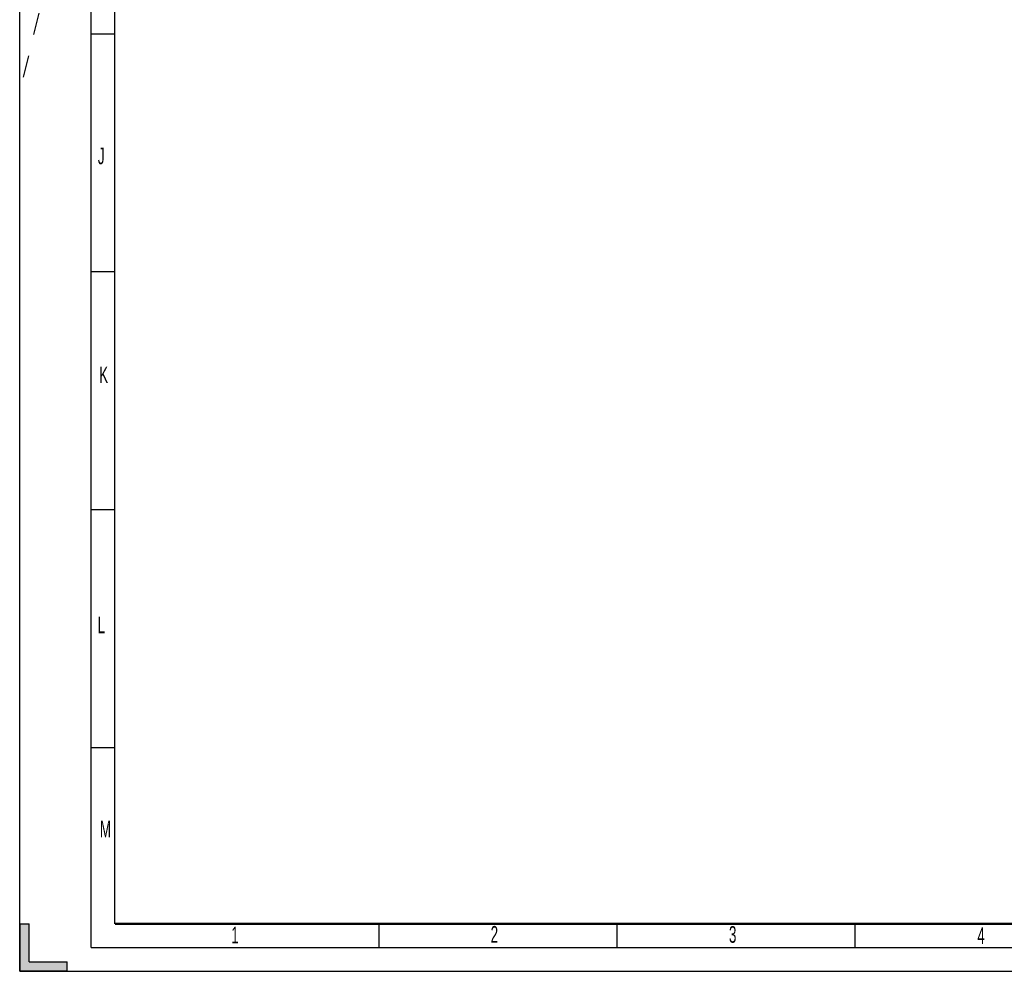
# Model space of a CAD drawing. Header units: millimetres. Extents: x 0 to 841, y 0 to 594.
# Tile 1 of 77: x 0 to 207, y 0 to 200. Entities that reach past the tile are written whole.
import ezdxf

# ---------------------------------------------------------------- set-up
doc = ezdxf.new("R2010")
doc.units = ezdxf.units.MM
doc.header["$LTSCALE"] = 46.255
doc.linetypes.add('DASHED', pattern=[0.2, 0.1, -0.1])
doc.layers.get('0').update_dxf_attribs({"linetype": 'CONTINUOUS'})
doc.styles.add('TEXTSTYLE_2', font='txt', dxfattribs={"width": 0.6})

msp = doc.modelspace()

# ---------------------------------------------------------------- hatches: boundary and pattern name
at = {"linetype": 'CONTINUOUS'}
h = msp.add_hatch(color=2, dxfattribs=at)
edge = h.paths.add_edge_path()
edge.add_line((10, 0), (0, 0))
edge.add_line((10, 0), (10, 2))
edge.add_line((2, 2), (10, 2))
edge.add_line((2, 2), (2, 10))
edge.add_line((0, 10), (2, 10))
edge.add_line((0, 10), (0, 0))

# ---------------------------------------------------------------- linework, layer by layer
at = {"color": 7, "linetype": 'CONTINUOUS'}
for p, q in [((0, 0), (0, 594)), ((20, 10), (20, 584)), ((20, 197), (15, 197)), ((20, 147), (15, 147)), ((20, 97), (15, 97)), ((20, 47), (15, 47)), ((0, 10), (0, 0)), ((0, 10), (2, 10)), ((2, 2), (2, 10)), ((75.5, 5), (75.5, 10)), ((125.5, 5), (125.5, 10)), ((175.5, 5), (175.5, 10)), ((10, 0), (0, 0)), ((0, 0), (841, 0)), ((2, 2), (10, 2)), ((10, 0), (10, 2))]:
    msp.add_line(p, q, dxfattribs=at)
at = {"color": 2, "linetype": 'CONTINUOUS'}
for q in [(15, 589), (836, 5)]:
    msp.add_line((15, 5), q, dxfattribs=at)
at = {"color": 7, "linetype": 'DASHED'}
msp.add_line((15, 246.35), (0, 185), dxfattribs=at)
at = {"color": 7, "linetype": 'CONTINUOUS', "const_width": 0.5}
msp.add_lwpolyline([(20, 10), (831, 10)], dxfattribs=at)

# ---------------------------------------------------------------- texts
at = {"color": 5, "linetype": 'CONTINUOUS', "char_height": 3.5, "width": 2.1, "attachment_point": 1, "line_spacing_factor": 0.9, "style": 'TEXTSTYLE_2'}
for s, insert in [('J', (16.4195, 173.1411)), ('K', (16.7183, 127.1234)), ('L', (16.3523, 74.5501)), ('M', (16.8498, 31.6412)), ('1', (44.4478, 9.3712)), ('2', (98.9397, 9.5268)), ('3', (148.9991, 9.4965)), ('4', (201.1785, 9.2667))]:
    msp.add_mtext(s, dxfattribs=dict(at, insert=insert))

doc.saveas('drawing.dxf')
